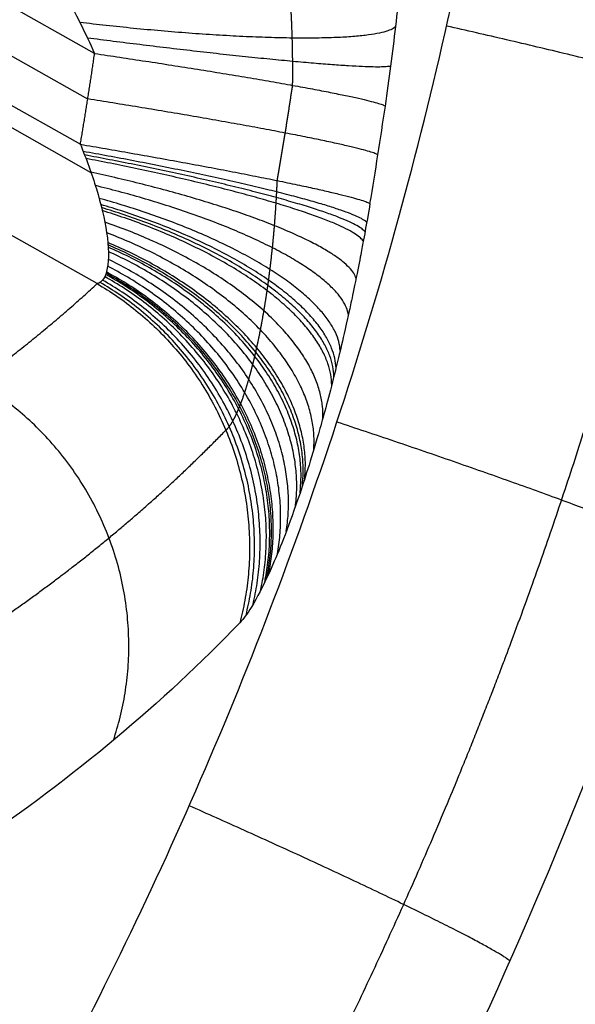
# Model space of a CAD drawing. Header units: millimetres. Extents: x -100 to 126, y -123 to 124.
# Tile 7 of 133: x 10.62 to 15.24, y -51.04 to -42.86. Entities that reach past the tile are written whole.
import ezdxf

# ---------------------------------------------------------------- set-up
doc = ezdxf.new("R2010")
doc.units = ezdxf.units.MM
doc.layers.add('Window garden_table', color=18, linetype='Continuous', true_color=0x000000)

msp = doc.modelspace()

# ---------------------------------------------------------------- linework, layer by layer
at = {"layer": 'Window garden_table'}
for p, q in [((11.2463, -43.144, 69.2079), (-41.8339, -13.2357, 69.2079)), ((11.1891, -43.5222, 69.1939), (-42.1277, -13.4806, 69.1939)), ((-42.4175, -13.7277, 69.1799), (11.1278, -43.8982, 69.1799)), ((-42.6625, -13.7729, 69.1607), (11.216, -44.1311, 69.1607)), ((11.2675, -45.0557, 68.3844), (-43.48, -14.2079, 68.3844))]:
    msp.add_line(p, q, dxfattribs=at)
at = {"layer": 'Window garden_table', "extrusion": (-0.19789, 0.018988, -0.98004)}
for centre, radius in [((-2.6392, -28.8994, -190.9802), 58.0727), ((-2.6392, -28.8994, -178.453), 56.1189), ((-2.6392, -28.8994, -193.4802), 55.5727), ((-2.6392, -28.8994, -163.4802), 52.2465)]:
    msp.add_circle(centre, radius, dxfattribs=at)
at = {"layer": 'Window garden_table', "extrusion": (0.19789, -0.018988, 0.98004)}
msp.add_circle((2.6392, -28.8994, 160.9563), 53.3216, dxfattribs=at)
at = {"layer": 'Window garden_table', "extrusion": (0.097589, 0.173198, -0.98004)}
for centre, radius in [((-0.514, -28.3473, -190.8682), 58.0727), ((-0.514, -28.3473, -178.3411), 56.1189), ((-0.514, -28.3473, -163.3682), 52.2465), ((-0.514, -28.3473, -193.3682), 55.5727)]:
    msp.add_circle(centre, radius, dxfattribs=at)
at = {"layer": 'Window garden_table', "extrusion": (-0.097589, -0.173198, 0.98004)}
msp.add_circle((0.514, -28.3473, 160.8443), 53.3216, dxfattribs=at)
at = {"layer": 'Window garden_table', "extrusion": (-0.214224, 0.001071, -0.976784)}
for centre, radius in [((0.134, -25.7363, -167.417), 55.6208), ((0.134, -25.7363, -167.0715), 55.2753), ((0.134, -25.7363, -167.7625), 55.2753), ((0.134, -25.7363, -167.417), 54.9298)]:
    msp.add_arc(centre, radius, 91.7422, 88.6637, dxfattribs=at)
at = {"layer": 'Window garden_table', "extrusion": (0.102725, 0.187991, -0.976784)}
for centre, radius in [((-0.5324, -25.4646, -164.2861), 55.6208), ((-0.5324, -25.4646, -163.9406), 55.2753), ((-0.5324, -25.4646, -164.6316), 55.2753), ((-0.5324, -25.4646, -164.2861), 54.9298)]:
    msp.add_arc(centre, radius, 91.7422, 88.6637, dxfattribs=at)
at = {"layer": 'Window garden_table', "extrusion": (0.19789, -0.018988, 0.98004)}
for centre, radius in [((2.6392, -28.8994, 160.6433), 53.297), ((2.6392, -28.8994, 162.3985), 52.7073), ((2.6392, -28.8994, 191.3715), 53.1035)]:
    msp.add_arc(centre, radius, 90, 270, dxfattribs=at)
at = {"layer": 'Window garden_table', "extrusion": (-0.19789, 0.018988, -0.98004)}
for centre, radius in [((-2.6392, -28.8994, -166.3171), 54.196), ((-2.6392, -28.8994, -164.8302), 53.0925), ((-2.6392, -28.8994, -190.589), 58.0419)]:
    msp.add_arc(centre, radius, 270, 90, dxfattribs=at)
at = {"layer": 'Window garden_table', "extrusion": (-0.097589, -0.173198, 0.98004)}
for centre, radius in [((0.514, -28.3473, 160.5313), 53.297), ((0.514, -28.3473, 162.2866), 52.7073), ((0.514, -28.3473, 191.2595), 53.1035)]:
    msp.add_arc(centre, radius, 270, 90, dxfattribs=at)
at = {"layer": 'Window garden_table', "extrusion": (0.097589, 0.173198, -0.98004)}
for centre, radius in [((-0.514, -28.3473, -166.2051), 54.196), ((-0.514, -28.3473, -164.7182), 53.0925), ((-0.514, -28.3473, -190.477), 58.0419)]:
    msp.add_arc(centre, radius, 90, 270, dxfattribs=at)
at = {"layer": 'Window garden_table'}
for points, weights, knots in [([(-37.4171, -67.4534, 49.5184), (-36.386, -68.0344, 49.5184), (-35.3262, -68.5644, 49.5209), (-33.1591, -69.5172, 49.531), (-32.0518, -69.9401, 49.5385), (-29.8005, -70.6747, 49.5585), (-28.6563, -70.9864, 49.571), (-26.3422, -71.4958, 49.6008), (-25.172, -71.6934, 49.6181), (-22.8169, -71.9727, 49.6574), (-21.6318, -72.0542, 49.6793), (-19.2583, -72.1006, 49.7277), (-18.0696, -72.0653, 49.7542), (-15.7002, -71.8783, 49.8113), (-14.5193, -71.7264, 49.842), (-12.1766, -71.3076, 49.9073), (-11.0147, -71.0406, 49.9419), (-8.721, -70.3939, 50.0147), (-7.5891, -70.014, 50.053), (-5.3664, -69.1454, 50.1327), (-4.2755, -68.6564, 50.1742), (-2.1449, -67.5739, 50.2601), (-1.1054, -66.9803, 50.3045), (0.9125, -65.6942, 50.3957), (1.8908, -65.0015, 50.4426), (3.7766, -63.5238, 50.5383), (4.6841, -62.7385, 50.5872), (6.4197, -61.0831, 50.6865), (7.2477, -60.2128, 50.7369), (8.8163, -58.3953, 50.8389), (9.5568, -57.4481, 50.8905), (10.9431, -55.4858, 50.9942), (11.5888, -54.4706, 51.0463), (12.7793, -52.3822, 51.1507), (13.3239, -51.3087, 51.2029), (14.3069, -49.1139, 51.3071), (14.745, -47.9924, 51.3589), (15.5107, -45.7122, 51.4617), (15.838, -44.5535, 51.5127), (16.3787, -42.2097, 51.6132), (16.5919, -41.0248, 51.6628), (16.902, -38.64, 51.76), (16.9987, -37.4402, 51.8077), (17.0749, -35.0374, 51.9007), (17.0541, -33.8344, 51.946), (16.8952, -31.4368, 52.0339), (16.7569, -30.2423, 52.0765), (16.3642, -27.8731, 52.1583), (16.1096, -26.6986, 52.1976), (15.4864, -24.3809, 52.2726), (15.1178, -23.2379, 52.3083), (14.27, -20.9943, 52.3757), (13.7907, -19.894, 52.4075), (12.7263, -17.7466, 52.4666), (12.141, -16.6997, 52.494), (11.1879, -15.1775, 52.5317), (10.8576, -14.6779, 52.5436), (10.1727, -13.6958, 52.5664), (9.8181, -13.2134, 52.5772), (9.0854, -12.2669, 52.5977), (8.7074, -11.8028, 52.6073), (7.9287, -10.8942, 52.6252), (7.5281, -10.4496, 52.6336), (6.7054, -9.581, 52.6491), (6.2832, -9.157, 52.6562), (5.4184, -8.3306, 52.6692), (4.9757, -7.9283, 52.6751), (4.0709, -7.1462, 52.6855), (3.6088, -6.7664, 52.6901), (2.6662, -6.0305, 52.6979), (2.1858, -5.6744, 52.7012), (1.2078, -4.9865, 52.7064), (0.7102, -4.6547, 52.7084), (-0.3009, -4.0165, 52.711), (-0.8143, -3.7101, 52.7117), (-1.856, -3.1232, 52.7117), (-2.3841, -2.8427, 52.711), (-3.4538, -2.3085, 52.7084), (-3.9953, -2.0547, 52.7064), (-5.0904, -1.5746, 52.7012), (-5.6439, -1.3481, 52.6979), (-6.7617, -0.9231, 52.6901), (-7.3259, -0.7246, 52.6855), (-8.4636, -0.3558, 52.6751), (-9.037, -0.1856, 52.6692), (-10.1919, 0.126, 52.6562), (-10.7733, 0.2674, 52.6491), (-11.9424, 0.5212, 52.6336), (-12.5302, 0.6335, 52.6252), (-13.7109, 0.8288, 52.6073), (-14.3036, 0.9118, 52.5977), (-15.4928, 1.0481, 52.5772), (-16.0892, 1.1016, 52.5664), (-17.284, 1.1787, 52.5436), (-17.8824, 1.2024, 52.5317), (-19.6782, 1.229, 52.494), (-20.8768, 1.1873, 52.4666), (-23.2651, 0.9853, 52.4075), (-24.4545, 0.8252, 52.3757), (-26.8127, 0.3881, 52.3083), (-27.9814, 0.1113, 52.2726), (-30.2866, -0.5564, 52.1976), (-31.4232, -0.947, 52.1583), (-33.6531, -1.8384, 52.0765), (-34.7465, -2.339, 52.0339), (-36.8796, -3.4452, 51.946), (-37.9194, -4.0506, 51.9007), (-39.9352, -5.3605, 51.8077), (-40.9113, -6.0648, 51.76), (-42.7904, -7.5655, 51.6628), (-43.6936, -8.3616, 51.6132), (-45.4182, -10.0383, 51.5127), (-46.2398, -10.9186, 51.4617), (-47.7935, -12.7547, 51.3589), (-48.5258, -13.7105, 51.3071), (-49.8939, -15.6883, 51.2029), (-50.5299, -16.7102, 51.1507), (-51.6996, -18.8105, 51.0463), (-52.2334, -19.8887, 50.9942), (-53.1936, -22.091, 50.8905), (-53.6203, -23.2151, 50.8389), (-54.3622, -25.4983, 50.7369), (-54.6778, -26.6574, 50.6865), (-55.1946, -28.9995, 50.5872), (-55.3961, -30.1826, 50.5383), (-55.6831, -32.5611, 50.4426), (-55.7688, -33.7568, 50.3957), (-55.8236, -36.149, 50.3045), (-55.7928, -37.3458, 50.2601), (-55.615, -39.7289, 50.1742), (-55.4681, -40.9153, 50.1327), (-55.0596, -43.2665, 50.053), (-54.7981, -44.4314, 50.0147), (-54.163, -46.7284, 49.9419), (-53.7896, -47.8606, 49.9073), (-52.9341, -50.0814, 49.842), (-52.4523, -51.1702, 49.8113), (-51.3848, -53.2937, 49.7542), (-50.7992, -54.3287, 49.7277), (-49.5299, -56.3349, 49.6793), (-48.8462, -57.3063, 49.6574), (-47.3873, -59.176, 49.6181), (-46.6121, -60.0746, 49.6008), (-44.9775, -61.7902, 49.571), (-44.1181, -62.6073, 49.5585), (-42.3235, -64.1524, 49.5385), (-41.3881, -64.8805, 49.531), (-39.4505, -66.2405, 49.5209), (-38.4482, -66.8725, 49.5184), (-37.4171, -67.4534, 49.5184)], [0.905089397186, 0.905089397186, 0.905052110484, 0.904903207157, 0.904791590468, 0.904494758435, 0.904309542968, 0.903866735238, 0.903609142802, 0.903023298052, 0.902695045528, 0.90197009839, 0.901573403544, 0.900714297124, 0.900251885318, 0.89926458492, 0.898739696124, 0.897631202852, 0.897047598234, 0.89582596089, 0.895187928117, 0.893862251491, 0.893174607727, 0.891755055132, 0.891023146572, 0.889520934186, 0.888750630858, 0.887178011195, 0.886375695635, 0.884745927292, 0.883918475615, 0.882245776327, 0.881400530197, 0.879700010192, 0.878844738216, 0.877132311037, 0.876275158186, 0.874567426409, 0.873716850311, 0.872030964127, 0.87119565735, 0.869549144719, 0.868737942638, 0.867148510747, 0.866370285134, 0.864855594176, 0.864119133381, 0.862696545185, 0.862010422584, 0.860696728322, 0.860069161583, 0.858880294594, 0.858318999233, 0.857269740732, 0.856781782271, 0.856109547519, 0.855895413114, 0.855487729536, 0.855294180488, 0.854928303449, 0.854755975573, 0.85443311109, 0.854282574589, 0.854003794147, 0.8538755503, 0.853641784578, 0.853536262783, 0.853348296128, 0.853265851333, 0.853124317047, 0.853065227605, 0.852970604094, 0.852935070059, 0.852887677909, 0.85287581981, 0.85287581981, 0.852887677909, 0.852935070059, 0.852970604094, 0.853065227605, 0.853124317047, 0.853265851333, 0.853348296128, 0.853536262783, 0.853641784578, 0.8538755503, 0.854003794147, 0.854282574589, 0.85443311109, 0.854755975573, 0.854928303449, 0.855294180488, 0.855487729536, 0.855895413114, 0.856109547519, 0.856781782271, 0.857269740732, 0.858318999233, 0.858880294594, 0.860069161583, 0.860696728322, 0.862010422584, 0.862696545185, 0.864119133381, 0.864855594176, 0.866370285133, 0.867148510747, 0.868737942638, 0.869549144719, 0.87119565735, 0.872030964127, 0.873716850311, 0.874567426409, 0.876275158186, 0.877132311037, 0.878844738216, 0.879700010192, 0.881400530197, 0.882245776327, 0.883918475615, 0.884745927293, 0.886375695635, 0.887178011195, 0.888750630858, 0.889520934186, 0.891023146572, 0.891755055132, 0.893174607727, 0.893862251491, 0.895187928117, 0.89582596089, 0.897047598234, 0.897631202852, 0.898739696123, 0.89926458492, 0.900251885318, 0.900714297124, 0.901573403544, 0.90197009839, 0.902695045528, 0.903023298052, 0.903609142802, 0.903866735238, 0.904309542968, 0.904494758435, 0.904791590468, 0.904903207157, 0.905052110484, 0.905089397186, 0.905089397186], [0, 0, 0, 0, 0.098175, 0.098175, 0.19635, 0.19635, 0.294524, 0.294524, 0.392699, 0.392699, 0.490874, 0.490874, 0.589049, 0.589049, 0.687223, 0.687223, 0.785398, 0.785398, 0.883573, 0.883573, 0.981748, 0.981748, 1.079922, 1.079922, 1.178097, 1.178097, 1.276272, 1.276272, 1.374447, 1.374447, 1.472622, 1.472622, 1.570796, 1.570796, 1.668971, 1.668971, 1.767146, 1.767146, 1.865321, 1.865321, 1.963495, 1.963495, 2.06167, 2.06167, 2.159845, 2.159845, 2.25802, 2.25802, 2.356194, 2.356194, 2.454369, 2.454369, 2.552544, 2.552544, 2.650719, 2.650719, 2.699806, 2.699806, 2.748894, 2.748894, 2.797981, 2.797981, 2.847068, 2.847068, 2.896156, 2.896156, 2.945243, 2.945243, 2.99433, 2.99433, 3.043418, 3.043418, 3.092505, 3.092505, 3.141593, 3.141593, 3.19068, 3.19068, 3.239767, 3.239767, 3.288855, 3.288855, 3.337942, 3.337942, 3.38703, 3.38703, 3.436117, 3.436117, 3.485204, 3.485204, 3.534292, 3.534292, 3.583379, 3.583379, 3.632467, 3.632467, 3.730641, 3.730641, 3.828816, 3.828816, 3.926991, 3.926991, 4.025166, 4.025166, 4.12334, 4.12334, 4.221515, 4.221515, 4.31969, 4.31969, 4.417865, 4.417865, 4.516039, 4.516039, 4.614214, 4.614214, 4.712389, 4.712389, 4.810564, 4.810564, 4.908739, 4.908739, 5.006913, 5.006913, 5.105088, 5.105088, 5.203263, 5.203263, 5.301438, 5.301438, 5.399612, 5.399612, 5.497787, 5.497787, 5.595962, 5.595962, 5.694137, 5.694137, 5.792311, 5.792311, 5.890486, 5.890486, 5.988661, 5.988661, 6.086836, 6.086836, 6.185011, 6.185011, 6.283185, 6.283185, 6.283185, 6.283185]), ([(12.8929, -43.4082, 69.8767), (12.8937, -43.3411, 69.8709), (12.8939, -43.2749, 69.8626), (12.8929, -43.144, 69.8413), (12.8917, -43.0793, 69.8282), (12.8881, -42.9515, 69.7975), (12.8856, -42.8885, 69.7799), (12.8794, -42.7642, 69.7403), (12.8757, -42.703, 69.7183), (12.8702, -42.6279, 69.6883), (12.8691, -42.6129, 69.6822), (12.8668, -42.583, 69.6696), (12.8656, -42.5682, 69.6632), (12.8619, -42.5238, 69.6436), (12.8593, -42.4947, 69.6301), (12.8511, -42.4087, 69.5884), (12.8451, -42.3532, 69.5589), (12.8322, -42.2459, 69.497), (12.8253, -42.194, 69.4646), (12.8106, -42.0941, 69.397), (12.8029, -42.046, 69.3618), (12.7907, -41.9769, 69.3074), (12.7866, -41.9543, 69.2889), (12.7802, -41.9212, 69.2608), (12.7781, -41.9102, 69.2513), (12.7738, -41.8886, 69.2323), (12.7716, -41.8779, 69.2227), (12.7606, -41.8252, 69.1744), (12.7516, -41.7857, 69.1353), (12.7333, -41.7115, 69.0563), (12.724, -41.6769, 69.0164), (12.7052, -41.6125, 68.9362), (12.6958, -41.5827, 68.8959), (12.6768, -41.5277, 68.815), (12.6673, -41.5025, 68.7746), (12.6555, -41.4739, 68.7241), (12.6531, -41.4683, 68.714), (12.6484, -41.4574, 68.6938), (12.646, -41.4521, 68.6837), (12.6389, -41.4366, 68.6534), (12.6343, -41.4268, 68.6334), (12.6205, -41.3994, 68.5739), (12.6115, -41.3835, 68.5348), (12.5941, -41.3558, 68.458), (12.5857, -41.344, 68.4203), (12.5776, -41.3341, 68.3831)], [0.870871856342, 0.869105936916, 0.867284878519, 0.863534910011, 0.861606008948, 0.857641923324, 0.855606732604, 0.851430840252, 0.849290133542, 0.846548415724, 0.845996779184, 0.844886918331, 0.844328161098, 0.842646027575, 0.841518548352, 0.838118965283, 0.835829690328, 0.831211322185, 0.828882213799, 0.824191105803, 0.821829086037, 0.81826772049, 0.817077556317, 0.81528869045, 0.814691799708, 0.813496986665, 0.812898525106, 0.80991650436, 0.807556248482, 0.802899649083, 0.800603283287, 0.796090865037, 0.7938747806, 0.789543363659, 0.787427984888, 0.784862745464, 0.784353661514, 0.783343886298, 0.782842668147, 0.781357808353, 0.780392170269, 0.777572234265, 0.775794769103, 0.772470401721, 0.770923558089, 0.769507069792], [0, 0, 0, 0, 0.324096, 0.324096, 0.648191, 0.648191, 0.972287, 0.972287, 1.296382, 1.296382, 1.377406, 1.377406, 1.45843, 1.45843, 1.620478, 1.620478, 1.944573, 1.944573, 2.268669, 2.268669, 2.592764, 2.592764, 2.754812, 2.754812, 2.835836, 2.835836, 2.91686, 2.91686, 3.240955, 3.240955, 3.565051, 3.565051, 3.889146, 3.889146, 4.213242, 4.213242, 4.294265, 4.294265, 4.375289, 4.375289, 4.537337, 4.537337, 4.861433, 4.861433, 5.185528, 5.185528, 5.185528, 5.185528]), ([(12.3376, -46.2722, 68.3925), (12.3467, -46.2651, 68.4466), (12.3561, -46.2553, 68.5001), (12.3756, -46.2301, 68.6055), (12.3856, -46.2148, 68.6575), (12.4062, -46.1787, 68.76), (12.4168, -46.1579, 68.8105), (12.4331, -46.1224, 68.885), (12.4385, -46.1099, 68.9096), (12.4468, -46.0901, 68.9462), (12.4496, -46.0833, 68.9583), (12.4552, -46.0693, 68.9825), (12.458, -46.0622, 68.9945), (12.4721, -46.0257, 69.054), (12.4833, -45.994, 69.1), (12.5059, -45.9259, 69.1887), (12.5171, -45.8894, 69.2313), (12.5395, -45.8117, 69.3133), (12.5506, -45.7705, 69.3526), (12.5672, -45.7051, 69.4089), (12.5727, -45.6826, 69.4272), (12.5809, -45.6481, 69.454), (12.5836, -45.6365, 69.4628), (12.589, -45.6129, 69.4802), (12.5917, -45.601, 69.4887), (12.605, -45.5411, 69.5306), (12.6154, -45.4914, 69.5618), (12.6354, -45.389, 69.6196), (12.645, -45.3361, 69.6461), (12.6635, -45.2274, 69.6947), (12.6724, -45.1714, 69.7166), (12.6829, -45.0997, 69.7411), (12.685, -45.0852, 69.7459), (12.6891, -45.0562, 69.7551), (12.6911, -45.0415, 69.7595), (12.6971, -44.9974, 69.7725), (12.7009, -44.9678, 69.7804), (12.712, -44.8785, 69.8023), (12.7189, -44.8183, 69.8144), (12.7314, -44.697, 69.8336), (12.737, -44.6358, 69.8407), (12.7472, -44.5124, 69.85), (12.7517, -44.4502, 69.8523), (12.7565, -44.3721, 69.852), (12.7574, -44.3565, 69.8518), (12.7592, -44.3251, 69.8511), (12.76, -44.3094, 69.8506), (12.7625, -44.2623, 69.8487), (12.7639, -44.2309, 69.8468), (12.7652, -44.1996, 69.8443)], [0.894995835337, 0.895443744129, 0.895852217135, 0.89658527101, 0.89690989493, 0.897467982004, 0.897701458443, 0.897975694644, 0.898054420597, 0.898152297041, 0.898181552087, 0.898233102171, 0.89825537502, 0.898348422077, 0.898364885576, 0.898275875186, 0.898170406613, 0.897829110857, 0.897593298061, 0.897133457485, 0.896962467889, 0.896678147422, 0.896578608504, 0.896370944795, 0.896262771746, 0.895700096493, 0.895180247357, 0.893997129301, 0.893333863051, 0.891857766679, 0.891044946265, 0.889930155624, 0.889702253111, 0.889236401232, 0.88899821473, 0.888270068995, 0.887767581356, 0.886208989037, 0.885101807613, 0.882750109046, 0.881505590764, 0.878876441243, 0.877491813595, 0.875670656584, 0.875301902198, 0.874555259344, 0.874177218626, 0.873031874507, 0.872252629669, 0.871457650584], [0, 0, 0, 0, 0.311503, 0.311503, 0.623006, 0.623006, 0.934509, 0.934509, 1.090261, 1.090261, 1.168136, 1.168136, 1.246012, 1.246012, 1.557515, 1.557515, 1.869018, 1.869018, 2.180521, 2.180521, 2.336273, 2.336273, 2.414148, 2.414148, 2.492024, 2.492024, 2.803527, 2.803527, 3.11503, 3.11503, 3.426533, 3.426533, 3.504409, 3.504409, 3.582285, 3.582285, 3.738036, 3.738036, 4.049539, 4.049539, 4.361042, 4.361042, 4.672545, 4.672545, 4.750421, 4.750421, 4.828297, 4.828297, 4.984048, 4.984048, 4.984048, 4.984048]), ([(10.3155, -47.9462, 57.1112), (10.6825, -47.7016, 58.915), (11.033, -47.4419, 60.7451), (11.7089, -46.8847, 64.5067), (12.0334, -46.5861, 66.4405), (12.3376, -46.2722, 68.3925)], [0.874793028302, 0.878303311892, 0.881709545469, 0.888449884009, 0.891775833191, 0.894995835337], [4.3985493, 4.3985493, 4.3985493, 4.3985493, 4.4650367, 4.4650367, 4.5341503, 4.5341503, 4.5341503, 4.5341503])]:
    msp.add_rational_spline(points, weights, degree=3, knots=knots, dxfattribs=at)
for points, knots in [([(-0.9439, -2.7296, 54.873), (-0.4461, -3.0102, 54.873), (0.0255, -3.2907, 54.8723), (0.9584, -3.8735, 54.8697), (1.4088, -4.1696, 54.8678), (2.6753, -5.0392, 54.8607), (3.4136, -5.5966, 54.8542), (4.7331, -6.6576, 54.8397), (5.3155, -7.1623, 54.8317), (6.3726, -8.128, 54.8148), (6.8495, -8.5915, 54.8059), (8.1645, -9.9304, 54.7786), (8.8955, -10.7615, 54.7595), (10.1908, -12.3461, 54.7205), (10.7524, -13.0985, 54.7006), (11.7642, -14.5503, 54.6604), (12.2129, -15.2486, 54.6401), (13.0285, -16.6052, 54.5992), (13.3949, -17.2632, 54.5787), (14.3987, -19.1891, 54.5167), (14.942, -20.41, 54.475), (15.8617, -22.7662, 54.3914), (16.237, -23.902, 54.3493), (16.8612, -26.1066, 54.265), (17.1098, -27.1758, 54.2228), (17.5063, -29.2603, 54.1382), (17.6541, -30.2762, 54.0958), (17.8655, -32.2622, 54.0111), (17.9291, -33.2327, 53.9686), (18.0109, -36.0825, 53.8414), (17.9214, -37.9036, 53.7565), (17.5109, -41.4182, 53.5868), (17.1891, -43.1122, 53.5018), (16.3438, -46.3864, 53.3322), (15.8196, -47.9675, 53.2474), (14.5839, -51.0247, 53.0778), (13.8724, -52.5005, 52.9931), (12.2673, -55.3484, 52.8239), (11.3739, -56.7204, 52.7393), (9.4009, -59.3578, 52.5705), (8.3216, -60.6233, 52.4862), (5.9629, -63.039, 52.3179), (4.6829, -64.1899, 52.2336), (1.896, -66.3582, 52.0658), (0.389, -67.3762, 51.982), (-2.0811, -68.7795, 51.8567), (-2.9396, -69.2265, 51.8149), (-4.7377, -70.0723, 51.7317), (-5.6775, -70.4712, 51.6901), (-7.6533, -71.2108, 51.6071), (-8.6897, -71.5519, 51.5657), (-10.8831, -72.1609, 51.4832), (-12.0402, -72.4292, 51.442), (-14.5156, -72.8677, 51.36), (-15.8336, -73.0385, 51.3192), (-17.9881, -73.1843, 51.2584), (-18.7362, -73.2143, 51.2383), (-20.3093, -73.2255, 51.1982), (-21.1341, -73.2068, 51.1783), (-22.8893, -73.1017, 51.1388), (-23.8183, -73.0158, 51.1193), (-25.8339, -72.74, 51.0809), (-26.9181, -72.5519, 51.062), (-28.7406, -72.1316, 51.035), (-29.3832, -71.9676, 51.0261), (-30.7593, -71.5708, 51.0092), (-31.4963, -71.3374, 51.0011), (-33.1029, -70.7618, 50.9864), (-33.9763, -70.4188, 50.9798), (-35.4205, -69.7723, 50.9723), (-35.9244, -69.5342, 50.9702), (-36.9523, -69.0174, 50.9675), (-37.4578, -68.7488, 50.9667), (-37.9809, -68.4541, 50.9667)], [0.1187111, 0.1187111, 0.1187111, 0.1187111, 0.1191748, 0.1191748, 0.1196384, 0.1196384, 0.1205658, 0.1205658, 0.1214931, 0.1214931, 0.1224205, 0.1224205, 0.1242752, 0.1242752, 0.1261299, 0.1261299, 0.1279846, 0.1279846, 0.1298393, 0.1298393, 0.1335487, 0.1335487, 0.1372618, 0.1372618, 0.1409748, 0.1409748, 0.1446879, 0.1446879, 0.1484009, 0.1484009, 0.1558162, 0.1558162, 0.1632315, 0.1632315, 0.1706489, 0.1706489, 0.1780662, 0.1780662, 0.1854812, 0.1854812, 0.1928962, 0.1928962, 0.200314, 0.200314, 0.2077318, 0.2077318, 0.2114404, 0.2114404, 0.2151491, 0.2151491, 0.2188578, 0.2188578, 0.2225664, 0.2225664, 0.2262803, 0.2262803, 0.2281373, 0.2281373, 0.2299943, 0.2299943, 0.2318513, 0.2318513, 0.2337082, 0.2337082, 0.2346367, 0.2346367, 0.2355652, 0.2355652, 0.2364937, 0.2364937, 0.2369579, 0.2369579, 0.2374222, 0.2374222, 0.2374222, 0.2374222]), ([(13.6641, -43.58, 71.4903), (13.6804, -43.4688, 71.4956), (13.6957, -43.3581, 71.4968), (13.7245, -43.1377, 71.4912), (13.738, -43.028, 71.4845), (13.7633, -42.8097, 71.4634), (13.775, -42.701, 71.449), (13.7969, -42.4846, 71.4126), (13.807, -42.3769, 71.3906), (13.8186, -42.243, 71.3583), (13.8209, -42.2162, 71.3516), (13.8253, -42.1628, 71.3377), (13.8275, -42.136, 71.3305), (13.8339, -42.0562, 71.3083), (13.8379, -42.0034, 71.2925), (13.8493, -41.8464, 71.2427), (13.8561, -41.7436, 71.2061), (13.868, -41.5415, 71.1259), (13.8732, -41.4423, 71.0824), (13.8821, -41.2475, 70.9885), (13.8858, -41.1519, 70.9382), (13.8904, -41.0113, 70.8574), (13.8917, -40.9649, 70.8296), (13.8935, -40.896, 70.7865), (13.894, -40.8732, 70.7719), (13.895, -40.8278, 70.7423), (13.8955, -40.8051, 70.7272), (13.8976, -40.6931, 70.6511), (13.8986, -40.6067, 70.5873), (13.8993, -40.44, 70.4542), (13.8991, -40.3598, 70.3848), (13.8976, -40.2058, 70.2402), (13.8963, -40.132, 70.165), (13.8926, -39.9909, 70.0088), (13.8903, -39.9237, 69.9277), (13.8868, -39.844, 69.8223), (13.886, -39.8283, 69.801), (13.8845, -39.7973, 69.7581), (13.8837, -39.7821, 69.7364), (13.8813, -39.737, 69.6709), (13.8795, -39.7082, 69.6268), (13.874, -39.6248, 69.4927), (13.8699, -39.5737, 69.4012), (13.861, -39.4806, 69.2137), (13.8561, -39.4386, 69.1179), (13.8509, -39.4014, 69.0197)], [0, 0, 0, 0, 0.324096, 0.324096, 0.648191, 0.648191, 0.972287, 0.972287, 1.296382, 1.296382, 1.377406, 1.377406, 1.45843, 1.45843, 1.620478, 1.620478, 1.944573, 1.944573, 2.268669, 2.268669, 2.592764, 2.592764, 2.754812, 2.754812, 2.835836, 2.835836, 2.91686, 2.91686, 3.240955, 3.240955, 3.565051, 3.565051, 3.889146, 3.889146, 4.213242, 4.213242, 4.294265, 4.294265, 4.375289, 4.375289, 4.537337, 4.537337, 4.861433, 4.861433, 5.185528, 5.185528, 5.185528, 5.185528]), ([(10.1802, -41.3963, 68.4884), (10.2502, -41.4788, 68.6169), (10.346, -41.6058, 68.7346), (10.5428, -41.8887, 68.9241), (10.6441, -42.044, 68.9956), (10.8194, -42.327, 69.1009), (10.9113, -42.4839, 69.1426), (11.0868, -42.8072, 69.1983), (11.1701, -42.9738, 69.2122), (11.2463, -43.144, 69.2079)], [0, 0, 0, 0, 0.000517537, 0.000517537, 0.001040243, 0.001040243, 0.001637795, 0.001637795, 0.002235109, 0.002235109, 0.002235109, 0.002235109]), ([(11.1278, -43.8982, 69.1799), (11.1757, -44.0157, 69.1768), (11.2225, -44.1425, 69.1639), (11.2994, -44.3942, 69.1075), (11.3296, -44.5191, 69.064), (11.3824, -44.8738, 68.8675), (11.351, -45.0379, 68.6558), (11.2675, -45.0557, 68.3844)], [0, 0, 0, 0, 0.000382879, 0.000382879, 0.000763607, 0.000763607, 0.001590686, 0.001590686, 0.001590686, 0.001590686]), ([(13.5361, -44.3898, 71.4515), (13.5228, -44.468, 71.4477), (13.5087, -44.55, 71.4432), (13.4761, -44.7259, 71.4224), (13.4688, -44.7648, 71.4175), (13.4491, -44.8676, 71.4023), (13.4334, -44.9482, 71.3892), (13.397, -45.1268, 71.353), (13.3841, -45.1869, 71.3382), (13.3644, -45.2787, 71.3149), (13.3566, -45.3141, 71.3052), (13.3212, -45.4738, 71.2599), (13.3037, -45.5479, 71.2336), (13.2703, -45.6877, 71.1829), (13.2561, -45.7453, 71.1599), (13.2168, -45.9024, 71.0938), (13.1949, -45.9857, 71.0539), (13.155, -46.1342, 70.9777), (13.1369, -46.1992, 70.9414), (13.086, -46.3779, 70.8355), (13.0566, -46.4754, 70.7692), (13.0023, -46.6496, 70.6406), (12.9774, -46.7258, 70.5784), (12.9076, -46.9334, 70.396), (12.8671, -47.0444, 70.2798), (12.7929, -47.2374, 70.0533), (12.7594, -47.3185, 69.9432), (12.6667, -47.5307, 69.6187), (12.6148, -47.6325, 69.4103), (12.5246, -47.7871, 69.0037), (12.4863, -47.8395, 68.8055), (12.4536, -47.8734, 68.6112)], [-0.004954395, -0.004954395, -0.004954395, -0.004954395, -0.004877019, -0.004877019, -0.004857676, -0.004857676, -0.004838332, -0.004838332, -0.004818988, -0.004818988, -0.004799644, -0.004799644, -0.004722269, -0.004722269, -0.004644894, -0.004644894, -0.004490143, -0.004490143, -0.004335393, -0.004335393, -0.004025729, -0.004025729, -0.003716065, -0.003716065, -0.003096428, -0.003096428, -0.002477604, -0.002477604, -0.001238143, -0.001238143, 0, 0, 0, 0])]:
    msp.add_open_spline(points, degree=3, knots=knots, dxfattribs=at)
at = {"layer": 'Window garden_table', "extrusion": (0.019218, 0.034107, -0.999233)}
msp.add_rational_spline([(-36.5436, -65.9031, 49.0182), (-6.5895, -82.7809, 49.0182), (10.5019, -52.4477, 50.3823), (27.5933, -22.1146, 51.7464), (-2.3607, -5.2368, 51.7464)], [1, 0.707106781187, 1, 0.707106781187, 1], degree=2, knots=[0, 0, 0, 54.369509, 54.369509, 108.739017, 108.739017, 108.739017], dxfattribs=at)
at = {"layer": 'Window garden_table', "extrusion": (0.112406, 0.986903, -0.115705)}
msp.add_rational_spline([(13.7506, -42.9188, 71.4739), (13.5191, -43.1727, 69.0836), (11.1241, -42.8862, 69.2007)], [1, 0.719247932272, 1], degree=2, dxfattribs=at)
at = {"layer": 'Window garden_table', "extrusion": (0.220091, 0.974758, 0.037505)}
msp.add_rational_spline([(17.0297, -43.6643, 53.4729), (16.7874, -43.5071, 50.8084), (14.1735, -42.9157, 50.7783)], [1, 0.745747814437, 1], degree=2, dxfattribs=at)
at = {"layer": 'Window garden_table', "extrusion": (0.12817, 0.990919, -0.040643)}
msp.add_rational_spline([(13.7101, -43.2479, 71.494), (13.5021, -43.3163, 69.1693), (11.187, -43.0153, 69.2077)], [1, 0.730819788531, 1], degree=2, dxfattribs=at)
at = {"layer": 'Window garden_table', "extrusion": (0.019218, 0.034107, -0.999233)}
msp.add_rational_spline([(11.1278, -43.8982, 69.1799), (11.1914, -43.5217, 69.1939), (11.2463, -43.144, 69.2079)], [0.895354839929, 0.893073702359, 0.890917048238], degree=2, dxfattribs=at)
at = {"layer": 'Window garden_table', "extrusion": (0.143862, 0.988924, 0.036522)}
msp.add_rational_spline([(11.2463, -43.144, 69.2079), (13.4829, -43.4705, 69.2398), (13.6641, -43.58, 71.4903)], [1, 0.741743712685, 1], degree=2, dxfattribs=at)
at = {"layer": 'Window garden_table'}
msp.add_rational_spline([(12.7652, -44.1996, 69.8443), (12.8108, -43.9362, 69.8551), (12.8533, -43.6724, 69.8659), (12.8929, -43.4082, 69.8767)], [0.871457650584, 0.871261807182, 0.871066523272, 0.870871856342], degree=3, dxfattribs=at)
at = {"layer": 'Window garden_table', "extrusion": (0.155159, 0.987208, 0.036681)}
msp.add_rational_spline([(13.6024, -43.9853, 71.4709), (13.418, -43.8728, 69.2248), (11.1892, -43.5214, 69.1939)], [1, 0.742328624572, 1], degree=2, dxfattribs=at)
at = {"layer": 'Window garden_table'}
for points in [[(13.5361, -44.3898, 71.4515), (13.5818, -44.1204, 71.4645), (13.6245, -43.8504, 71.4774), (13.6641, -43.58, 71.4903)], [(12.4536, -47.8734, 68.6112), (11.8122, -48.5381, 64.8044), (11.0769, -49.1563, 60.9966), (10.236, -49.7225, 57.1875)]]:
    msp.add_open_spline(points, degree=3, dxfattribs=at)
at = {"layer": 'Window garden_table', "extrusion": (0.166433, 0.985365, 0.036835)}
msp.add_rational_spline([(11.1278, -43.8982, 69.1799), (13.3485, -44.2744, 69.2097), (13.5361, -44.3898, 71.4515)], [1, 0.742915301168, 1], degree=2, dxfattribs=at)
at = {"layer": 'Window garden_table', "extrusion": (0.173902, 0.981923, 0.074733)}
msp.add_rational_spline([(13.5087, -44.5472, 71.4411), (13.337, -44.349, 69.2356), (11.1516, -43.9575, 69.1775)], [1, 0.747590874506, 1], degree=2, dxfattribs=at)
at = {"layer": 'Window garden_table', "extrusion": (0.177571, 0.97963, 0.093774)}
msp.add_rational_spline([(13.4946, -44.6257, 71.4337), (13.3311, -44.3868, 69.2471), (11.163, -43.9869, 69.1757)], [1, 0.749857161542, 1], degree=2, dxfattribs=at)
at = {"layer": 'Window garden_table', "extrusion": (0.181183, 0.976956, 0.112825)}
msp.add_rational_spline([(13.4802, -44.7038, 71.425), (13.325, -44.4247, 69.2575), (11.1742, -44.0162, 69.1735)], [1, 0.752069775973, 1], degree=2, dxfattribs=at)
at = {"layer": 'Window garden_table', "extrusion": (0.194981, 0.962414, 0.189053)}
msp.add_rational_spline([(13.4203, -45.0123, 71.3761), (13.2998, -44.5779, 69.2889), (11.2158, -44.1305, 69.1608)], [1, 0.760382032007, 1], degree=2, dxfattribs=at)
at = {"layer": 'Window garden_table', "extrusion": (0.207586, 0.941548, 0.265321)}
msp.add_rational_spline([(13.3565, -45.3143, 71.305), (13.273, -44.732, 69.3039), (11.2524, -44.2408, 69.1416)], [1, 0.767851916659, 1], degree=2, dxfattribs=at)
at = {"layer": 'Window garden_table', "extrusion": (0.218762, 0.914042, 0.34157)}
msp.add_rational_spline([(13.2889, -45.6098, 71.2111), (13.2446, -44.8859, 69.3024), (11.2839, -44.347, 69.116)], [1, 0.774496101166, 1], degree=2, dxfattribs=at)
at = {"layer": 'Window garden_table', "extrusion": (0.223729, 0.89767, 0.37965)}
msp.add_rational_spline([(13.2536, -45.755, 71.1555), (13.2299, -44.9625, 69.2954), (11.2978, -44.3986, 69.1007)], [1, 0.77751099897, 1], degree=2, dxfattribs=at)
at = {"layer": 'Window garden_table', "extrusion": (0.226036, 0.888821, 0.398628)}
msp.add_rational_spline([(13.2357, -45.8269, 71.1254), (13.2225, -45.0005, 69.2903), (11.3043, -44.4239, 69.0925)], [1, 0.778938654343, 1], degree=2, dxfattribs=at)
at = {"layer": 'Window garden_table', "extrusion": (0.228207, 0.879572, 0.417462)}
msp.add_rational_spline([(13.2176, -45.8978, 71.0941), (13.215, -45.0381, 69.2842), (11.3104, -44.4488, 69.0838)], [1, 0.780306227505, 1], degree=2, dxfattribs=at)
at = {"layer": 'Window garden_table', "extrusion": (0.235477, 0.838577, 0.491263)}
msp.add_rational_spline([(13.1442, -46.1723, 70.9557), (13.1848, -45.1844, 69.2499), (11.3312, -44.5442, 69.0454)], [1, 0.78519162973, 1], degree=2, dxfattribs=at)
at = {"layer": 'Window garden_table', "extrusion": (-0.240334, -0.791145, -0.562432)}
msp.add_rational_spline([(13.0692, -46.4323, 70.7965), (13.1544, -45.3234, 69.2002), (11.3465, -44.6326, 69.0011)], [1, 0.789177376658, 1], degree=2, dxfattribs=at)
at = {"layer": 'Window garden_table', "extrusion": (-0.242562, -0.737172, -0.630668)}
msp.add_rational_spline([(12.9929, -46.6776, 70.6162), (13.1241, -45.4541, 69.1356), (11.3564, -44.7143, 68.9507)], [1, 0.792300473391, 1], degree=2, dxfattribs=at)
at = {"layer": 'Window garden_table', "extrusion": (-0.24268, -0.722638, -0.647226)}
msp.add_rational_spline([(12.9736, -46.7366, 70.5678), (13.1166, -45.4854, 69.1172), (11.3581, -44.7336, 68.9371)], [1, 0.792949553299, 1], degree=2, dxfattribs=at)
at = {"layer": 'Window garden_table', "extrusion": (-0.242615, -0.707699, -0.663551)}
msp.add_rational_spline([(12.9543, -46.7946, 70.518), (13.1091, -45.5161, 69.0979), (11.3594, -44.7525, 68.9232)], [1, 0.793545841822, 1], degree=2, dxfattribs=at)
at = {"layer": 'Window garden_table', "extrusion": (-0.24193, -0.676874, -0.695206)}
msp.add_rational_spline([(12.9159, -46.9064, 70.4153), (13.0943, -45.5751, 69.057), (11.361, -44.7886, 68.8944)], [1, 0.794573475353, 1], degree=2, dxfattribs=at)
at = {"layer": 'Window garden_table', "extrusion": (-0.238333, -0.611624, -0.754396)}
msp.add_rational_spline([(12.8403, -47.1138, 70.1979), (13.0659, -45.683, 68.9667), (11.3604, -44.8539, 68.8333)], [1, 0.79599951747, 1], degree=2, dxfattribs=at)
at = {"layer": 'Window garden_table', "extrusion": (-0.216218, -0.428652, -0.877216)}
msp.add_rational_spline([(12.6604, -47.5377, 69.5848), (13.0026, -45.8937, 68.6971), (11.3383, -44.979, 68.6603)], [1, 0.79623934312, 1], degree=2, dxfattribs=at)
at = {"layer": 'Window garden_table', "extrusion": (-0.21927, -0.448096, -0.866678)}
msp.add_rational_spline([(12.6776, -47.5017, 69.6504), (13.0084, -45.8766, 68.7265), (11.3417, -44.969, 68.6789)], [1, 0.796414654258, 1], degree=2, dxfattribs=at)
at = {"layer": 'Window garden_table', "extrusion": (-0.222147, -0.467375, -0.855693)}
msp.add_rational_spline([(12.6951, -47.464, 69.7153), (13.0143, -45.8586, 68.7555), (11.3449, -44.9584, 68.6972)], [1, 0.796547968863, 1], degree=2, dxfattribs=at)
at = {"layer": 'Window garden_table', "extrusion": (-0.23175, -0.541744, -0.807964)}
msp.add_rational_spline([(12.7666, -47.2997, 69.9646), (13.0391, -45.7777, 68.8659), (11.3549, -44.9105, 68.7676)], [1, 0.796640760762, 1], degree=2, dxfattribs=at)
at = {"layer": 'Window garden_table', "extrusion": (0.480596, 0.852944, -0.203751)}
msp.add_rational_spline([(9.2636, -46.536, 57.4608), (10.3742, -45.8785, 62.8325), (11.2675, -45.0557, 68.3844)], [0.90358638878, 0.918290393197, 0.937315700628], degree=2, dxfattribs=at)
at = {"layer": 'Window garden_table', "extrusion": (-0.157191, -0.14479, -0.976897)}
msp.add_rational_spline([(11.2675, -45.0557, 68.3844), (12.9414, -46.0288, 68.2593), (12.4536, -47.8734, 68.6112)], [1, 0.789991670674, 1], degree=2, dxfattribs=at)
at = {"layer": 'Window garden_table', "extrusion": (-0.17699, -0.227948, -0.957452)}
msp.add_rational_spline([(12.5059, -47.8094, 68.8999), (12.9552, -46.0096, 68.3884), (11.2917, -45.0455, 68.4664)], [1, 0.792437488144, 1], degree=2, dxfattribs=at)
at = {"layer": 'Window garden_table', "extrusion": (-0.19451, -0.309516, -0.930788)}
msp.add_rational_spline([(12.5638, -47.7199, 69.1802), (12.972, -45.9749, 68.5146), (11.3128, -45.026, 68.5458)], [1, 0.794377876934, 1], degree=2, dxfattribs=at)
at = {"layer": 'Window garden_table', "extrusion": (-0.209618, -0.389396, -0.896901)}
msp.add_rational_spline([(12.6269, -47.6049, 69.4521), (12.9917, -45.9247, 68.6373), (11.3307, -44.9971, 68.6228)], [1, 0.795768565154, 1], degree=2, dxfattribs=at)
at = {"layer": 'Window garden_table', "extrusion": (-0.17987, -0.131525, -0.974858)}
msp.add_rational_spline([(11.4032, -48.8484, 62.8165), (12.0509, -46.9179, 62.4365), (10.273, -45.8715, 62.6234)], [1, 0.77002888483, 1], degree=2, dxfattribs=at)
at = {"layer": 'Window garden_table', "extrusion": (0.313536, 0.948799, 0.038416)}
msp.add_rational_spline([(16.0353, -47.2294, 53.2863), (15.7661, -47.0344, 50.6683), (13.2607, -46.2057, 50.6484)], [1, 0.750842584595, 1], degree=2, dxfattribs=at)
at = {"layer": 'Window garden_table', "extrusion": (0.403944, 0.913954, 0.038965)}
msp.add_rational_spline([(14.6991, -50.6817, 53.0963), (14.4087, -50.4438, 50.5258), (12.0329, -49.3933, 50.516)], [1, 0.755977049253, 1], degree=2, dxfattribs=at)

doc.saveas('drawing.dxf')
